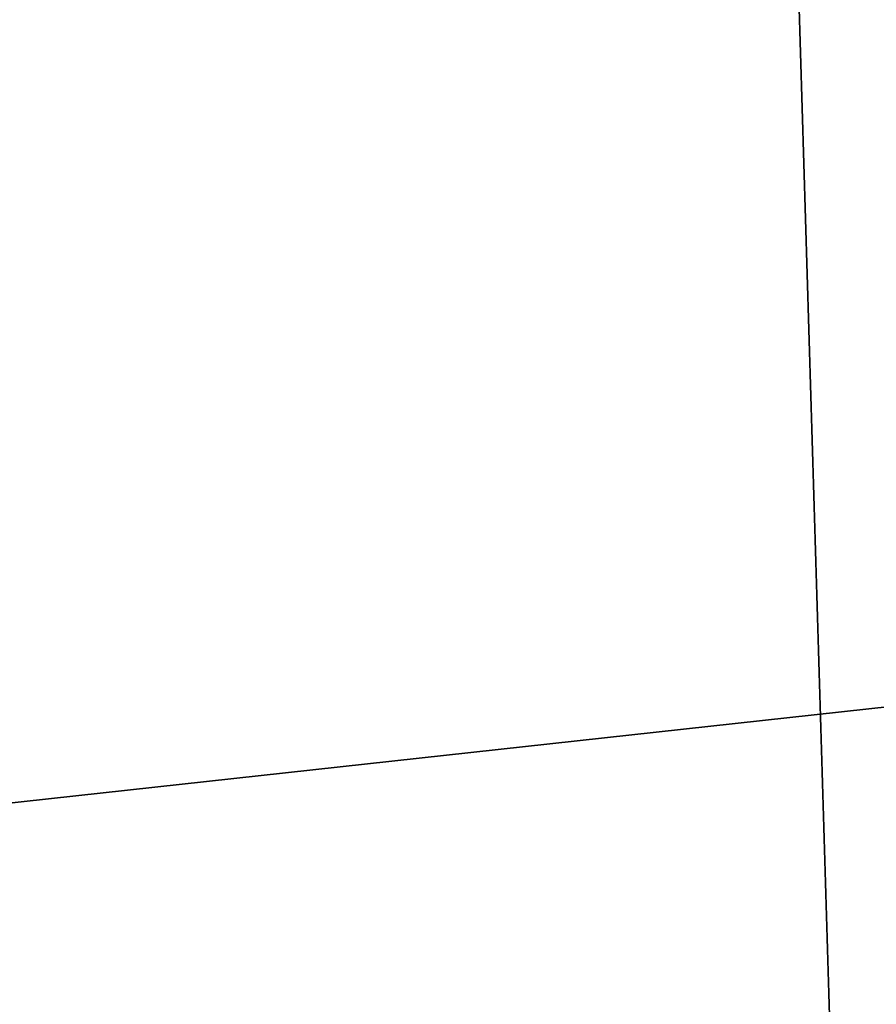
# Model space of a CAD drawing. Header units: millimetres. Extents: x -455 to 455, y -678 to 20.
# Tile 86 of 256: x -2.198 to -2.079, y -71.852 to -71.716. Entities that reach past the tile are written whole.
import ezdxf

# ---------------------------------------------------------------- set-up
doc = ezdxf.new("R2010")
doc.units = ezdxf.units.MM
doc.header["$LTSCALE"] = 65.185185
for name, color, linetype in [('237', 7, 'CONTINUOUS'), ('362', 7, 'CONTINUOUS'), ('377', 7, 'CONTINUOUS'), ('378', 7, 'CONTINUOUS'), ('566', 7, 'CONTINUOUS'), ('568', 7, 'CONTINUOUS')]:
    doc.layers.add(name, color=color, linetype=linetype)

msp = doc.modelspace()

# ---------------------------------------------------------------- linework, layer by layer
at = {"layer": '237', "linetype": 'Continuous'}
for points in [[(-2.02482, -74.85131, -2.96229), (-2.2, -25, -1.35), (-2.63505, -74.85131, -1.35), (-2.02482, -74.85131, -2.96229)], [(-1.87094, -25.60872, -2.45872), (-2.2, -25, -1.35), (-2.02482, -74.85131, -2.96229), (-1.87094, -25.60872, -2.45872)]]:
    msp.add_3dface(points, dxfattribs=at)
at = {"layer": '362', "linetype": 'Continuous'}
for points in [[(-2, -74.7, 19.85), (-2, 0, 19.85), (-4.05718, -6.35378, 19.03358), (-2, -74.7, 19.85)], [(-2, -74.7, 19.85), (-4.05718, -6.35378, 19.03358), (-4.12132, -74.7, 18.97132), (-2, -74.7, 19.85)]]:
    msp.add_3dface(points, dxfattribs=at)
at = {"layer": '377', "linetype": 'Continuous'}
msp.add_3dface([(-2, -71.98124, -6.51432), (-2.5608, -72.10843, -6.77474), (-2.35076, -71.84043, -6.54475), (-2, -71.98124, -6.51432)], dxfattribs=at)
at = {"layer": '378', "linetype": 'Continuous'}
for points in [[(-2.34238, -71.5, -6.28562), (-2, -71.5, -6.15), (-2.35076, -71.84043, -6.54475), (-2.34238, -71.5, -6.28562)], [(-2.35076, -71.84043, -6.54475), (-2, -71.5, -6.15), (-2, -71.80199, -6.2515), (-2.35076, -71.84043, -6.54475)], [(-2, -71.98124, -6.51432), (-2.35076, -71.84043, -6.54475), (-2, -71.80199, -6.2515), (-2, -71.98124, -6.51432)]]:
    msp.add_3dface(points, dxfattribs=at)
at = {"layer": '566', "linetype": 'Continuous'}
for points in [[(-2.09344, -12.78906, 15.05), (-1.9099, -11.79276, 15.84277), (-2.63505, -74.85131, 15.05), (-2.09344, -12.78906, 15.05)], [(-2.63505, -74.85131, 15.05), (-1.9099, -11.79276, 15.84277), (-2.02482, -74.85131, 16.66229), (-2.63505, -74.85131, 15.05)]]:
    msp.add_3dface(points, dxfattribs=at)
at = {"layer": '568', "linetype": 'Continuous'}
msp.add_3dface([(-2.63505, -74.85131, 15.05), (-2.32584, -39.4198, 14.79427), (-2.09344, -12.78906, 15.05), (-2.63505, -74.85131, 15.05)], dxfattribs=at)

doc.saveas('drawing.dxf')
